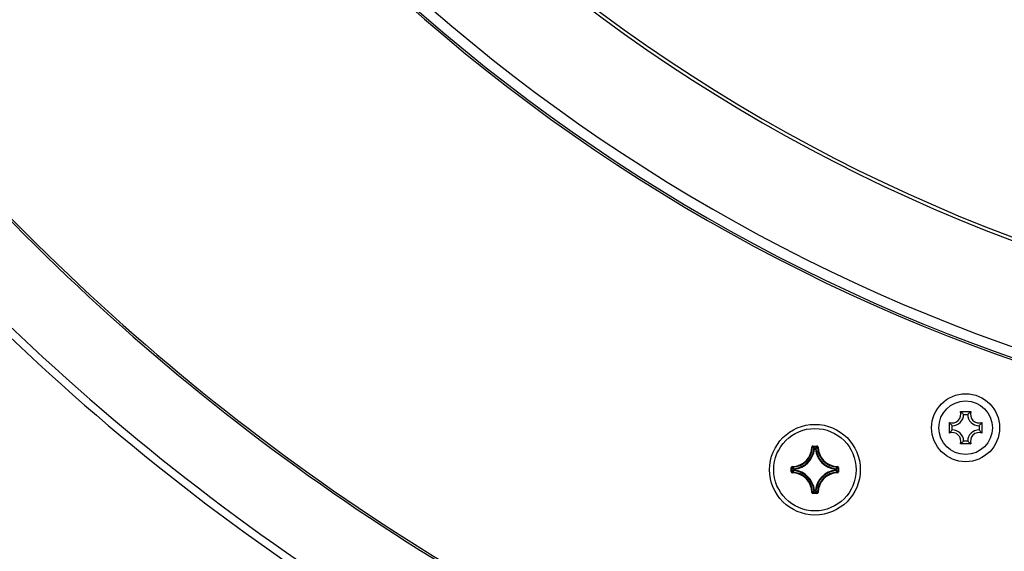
# Model space of a CAD drawing. Header units: millimetres. Extents: x 0 to 420, y 0 to 297.
# Tile 229 of 256: x 333 to 352, y 179 to 189. Entities that reach past the tile are written whole.
import ezdxf

# ---------------------------------------------------------------- set-up
doc = ezdxf.new("R2010")
doc.units = ezdxf.units.MM
doc.header["$LTSCALE"] = 23.1
doc.layers.get('0').update_dxf_attribs({"linetype": 'CONTINUOUS'})
doc.layers.add('02___PRT_ALL_AXES', color=7, linetype='CONTINUOUS')
doc.layers.add('AXES', color=7, linetype='CONTINUOUS')

msp = doc.modelspace()

# ---------------------------------------------------------------- linework, layer by layer
at = {"color": 7, "linetype": 'Continuous'}
for p, q in [((351.1731, 181.4568), (351.3775, 181.4568)), ((351.2353, 181.4034), (351.3153, 181.4034)), ((350.9619, 181.0412), (350.9619, 181.2456)), ((351.5887, 181.2456), (351.5887, 181.0412)), ((351.0153, 181.1034), (351.0153, 181.1834)), ((351.5353, 181.1834), (351.5353, 181.1034)), ((351.3775, 180.83), (351.1731, 180.83)), ((351.3153, 180.8834), (351.2353, 180.8834)), ((348.2907, 180.7692), (348.3007, 180.7689)), ((348.3106, 180.7886), (348.3894, 180.7886)), ((348.3106, 180.7886), (348.3106, 180.7786)), ((348.3106, 180.7786), (348.3894, 180.7786)), ((348.3419, 180.7352), (348.332, 180.7362)), ((348.3419, 180.7452), (348.358, 180.7452)), ((348.3419, 180.7352), (348.3419, 180.7452)), ((348.342, 180.7352), (348.358, 180.7352)), ((348.358, 180.7352), (348.358, 180.7452)), ((348.358, 180.7352), (348.3679, 180.7362)), ((348.3894, 180.7886), (348.3894, 180.7786)), ((348.4093, 180.7692), (348.3993, 180.7689)), ((347.8908, 180.3688), (347.9008, 180.3688)), ((347.8908, 180.29), (347.8908, 180.3688)), ((347.8908, 180.29), (347.9008, 180.29)), ((347.9008, 180.29), (347.9008, 180.3688)), ((347.9102, 180.3887), (347.9105, 180.3787)), ((347.9102, 180.2701), (347.9105, 180.2801)), ((347.9442, 180.3374), (347.9342, 180.3374)), ((347.9342, 180.3214), (347.9342, 180.3374)), ((347.9442, 180.3214), (347.9342, 180.3214)), ((347.9442, 180.3374), (347.9432, 180.3474)), ((347.9442, 180.3214), (347.9432, 180.3114)), ((347.9442, 180.3214), (347.9442, 180.3374)), ((348.7558, 180.3374), (348.7568, 180.3474)), ((348.7558, 180.3374), (348.7658, 180.3374)), ((348.7558, 180.3374), (348.7558, 180.3214)), ((348.7558, 180.3214), (348.7658, 180.3214)), ((348.7558, 180.3214), (348.7568, 180.3114)), ((348.7658, 180.3374), (348.7658, 180.3214)), ((348.7898, 180.3887), (348.7895, 180.3787)), ((348.7898, 180.2701), (348.7895, 180.2801)), ((348.8092, 180.3688), (348.7992, 180.3688)), ((348.7992, 180.3688), (348.7992, 180.29)), ((348.8092, 180.29), (348.7992, 180.29)), ((348.8092, 180.3688), (348.8092, 180.29)), ((348.2907, 179.8896), (348.3007, 179.8899)), ((348.3894, 179.8802), (348.3106, 179.8802)), ((348.3106, 179.8702), (348.3106, 179.8802)), ((348.3894, 179.8702), (348.3106, 179.8702)), ((348.3419, 179.9236), (348.332, 179.9226)), ((348.3419, 179.9236), (348.3419, 179.9136)), ((348.358, 179.9136), (348.3419, 179.9136)), ((348.358, 179.9236), (348.342, 179.9236)), ((348.358, 179.9236), (348.3679, 179.9226)), ((348.358, 179.9236), (348.358, 179.9136)), ((348.3894, 179.8702), (348.3894, 179.8802)), ((348.4093, 179.8896), (348.3993, 179.8899))]:
    msp.add_line(p, q, dxfattribs=at)
for centre, radius in [((351.2753, 181.1434), 0.66), ((351.2753, 181.1434), 0.52), ((348.35, 180.3294), 0.88)]:
    msp.add_circle(centre, radius, dxfattribs=at)
for centre, radius, start, end in [((363.731, 215.5434), 32.8633, 210.13171, 329.86829), ((363.731, 215.5434), 32.8, 209.97295, 330.02705), ((363.731, 215.5434), 35, 215.2002, 324.7998), ((363.731, 215.5434), 34.8, 215.22771, 324.77229), ((363.731, 215.5434), 35.04, 215.29282, 324.70718), ((363.731, 215.5434), 43.4015, 217.66557, 242.12976), ((363.731, 215.5434), 44.8686, 217.34067, 242.12976), ((363.731, 215.5434), 45.0218, 217.34067, 242.12976), ((363.731, 215.5434), 48.8424, 216.33842, 231.26836), ((363.731, 215.5434), 48.8085, 216.38022, 231.27673), ((351.0153, 181.4034), 0.1666, 251.30248, 18.69752), ((351.0153, 181.4034), 0.22, 270, 360), ((351.5353, 181.4034), 0.22, 180, 270), ((351.5353, 181.4034), 0.1666, 161.30248, 288.69752), ((351.0153, 180.8834), 0.1666, 341.30248, 108.69752), ((351.0153, 180.8834), 0.22, 0, 90), ((351.5353, 180.8834), 0.22, 90, 180), ((351.5353, 180.8834), 0.1666, 71.30248, 198.69752), ((347.9, 180.7794), 0.3908, 271.50113, 358.49886), ((347.9, 180.7794), 0.4008, 271.50107, 358.49892), ((347.9, 180.7794), 0.4442, 276.51334, 353.49837), ((347.9, 180.7794), 0.4342, 276.7313, 353.28095), ((348.3106, 180.7686), 0.0199, 89.95331, 178.49632), ((347.4572, 179.9272), 1.1916, 42.76151, 44.93996), ((347.4248, 179.916), 1.2365, 42.11664, 44.239), ((348.342, 180.7352), 0.0101, 90.46116, 173.833), ((349.2752, 179.916), 1.2365, 135.76099, 137.88337), ((348.8, 180.7794), 0.4442, 186.50326, 263.49585), ((349.2429, 179.9271), 1.1917, 135.06013, 137.2384), ((348.8, 180.7794), 0.4342, 186.72061, 263.27804), ((348.8, 180.7794), 0.4008, 181.50107, 268.49892), ((348.8, 180.7794), 0.3908, 181.50113, 268.49887), ((347.9107, 180.29), 0.0199, 179.94591, 268.51539), ((348.7634, 181.2546), 1.2365, 225.76099, 227.88337), ((348.7634, 179.4042), 1.2365, 132.11664, 134.239), ((347.9, 179.8794), 0.3908, 1.50114, 88.49886), ((348.7522, 181.2223), 1.1917, 225.06013, 227.2384), ((348.7522, 179.4366), 1.1916, 132.76151, 134.93996), ((347.9, 179.8794), 0.4008, 1.50107, 88.49892), ((347.9442, 180.3374), 0.0101, 96.167, 179.53884), ((347.9, 179.8794), 0.4442, 6.51609, 83.48814), ((347.9, 179.8794), 0.4342, 6.73382, 83.27009), ((348.8, 179.8794), 0.4442, 96.50644, 173.48604), ((348.8, 179.8794), 0.4342, 96.72427, 173.26832), ((348.8, 179.8794), 0.4008, 91.50108, 178.49892), ((348.8, 179.8794), 0.3908, 91.50113, 178.49887), ((347.9478, 181.2222), 1.1916, 312.76151, 314.93996), ((347.9478, 179.4366), 1.1916, 45.06004, 47.23849), ((347.9366, 181.2546), 1.2365, 312.11664, 314.239), ((347.9366, 179.4042), 1.2365, 45.761, 47.88336), ((348.7892, 180.3688), 0.0199, 359.94602, 88.51498), ((348.7892, 180.29), 0.0199, 271.4969, 0.04933), ((348.3106, 179.8901), 0.0199, 181.45488, 270.06559), ((347.4571, 180.7317), 1.1917, 315.06013, 317.2384), ((347.4248, 180.7428), 1.2365, 315.76099, 317.88337), ((349.2752, 180.7428), 1.2365, 222.11664, 224.239), ((349.2428, 180.7316), 1.1916, 222.76151, 224.93996), ((348.3894, 179.8901), 0.0199, 269.92548, 358.56799)]:
    msp.add_arc(centre, radius, start, end, dxfattribs=at)
for points, knots in [([(351.2353, 181.4034), (351.2308, 181.4079), (351.2112, 181.427), (351.1901, 181.4446), (351.1731, 181.4568)], [0, 0, 0, 0, 0.2346227, 1, 1, 1, 1]), ([(351.3153, 181.4034), (351.3199, 181.4079), (351.3395, 181.427), (351.3605, 181.4446), (351.3775, 181.4568)], [0, 0, 0, 0, 0.2346227, 1, 1, 1, 1]), ([(351.0153, 181.1834), (351.0108, 181.1879), (350.9918, 181.2076), (350.9741, 181.2286), (350.9619, 181.2456)], [0, 0, 0, 0, 0.2346227, 1, 1, 1, 1]), ([(351.5353, 181.1834), (351.5399, 181.1879), (351.5589, 181.2076), (351.5765, 181.2286), (351.5887, 181.2456)], [0, 0, 0, 0, 0.2346227, 1, 1, 1, 1]), ([(351.0153, 181.1034), (351.0108, 181.0989), (350.9918, 181.0792), (350.9741, 181.0582), (350.9619, 181.0412)], [0, 0, 0, 0, 0.2346227, 1, 1, 1, 1]), ([(351.5353, 181.1034), (351.5399, 181.0989), (351.5589, 181.0792), (351.5765, 181.0582), (351.5887, 181.0412)], [0, 0, 0, 0, 0.2346227, 1, 1, 1, 1]), ([(351.2353, 180.8834), (351.2308, 180.8789), (351.2112, 180.8598), (351.1901, 180.8422), (351.1731, 180.83)], [0, 0, 0, 0, 0.2346227, 1, 1, 1, 1]), ([(351.3153, 180.8834), (351.3199, 180.8789), (351.3395, 180.8598), (351.3605, 180.8422), (351.3775, 180.83)], [0, 0, 0, 0, 0.2346227, 1, 1, 1, 1]), ([(348.3007, 180.7689), (348.3007, 180.7714), (348.3029, 180.7766), (348.3081, 180.7786), (348.3106, 180.7786)], [0, 0, 0, 0, 0.500008, 1, 1, 1, 1]), ([(348.358, 180.7452), (348.3604, 180.7452), (348.3653, 180.7433), (348.3677, 180.7386), (348.3679, 180.7362)], [0, 0, 0, 0, 0.4999439, 1, 1, 1, 1]), ([(348.4093, 180.7692), (348.4092, 180.7742), (348.4048, 180.7845), (348.3944, 180.7886), (348.3894, 180.7886)], [0, 0, 0, 0, 0.4999908, 1, 1, 1, 1]), ([(348.3894, 180.7786), (348.3919, 180.7786), (348.3971, 180.7766), (348.3993, 180.7714), (348.3993, 180.7689)], [0, 0, 0, 0, 0.5000089, 1, 1, 1, 1]), ([(347.9102, 180.3887), (347.9052, 180.3886), (347.8949, 180.3842), (347.8908, 180.3738), (347.8908, 180.3688)], [0, 0, 0, 0, 0.4999952, 1, 1, 1, 1]), ([(347.9008, 180.3688), (347.9008, 180.3713), (347.9028, 180.3765), (347.908, 180.3787), (347.9105, 180.3787)], [0, 0, 0, 0, 0.5000089, 1, 1, 1, 1]), ([(347.9105, 180.2801), (347.908, 180.2801), (347.9028, 180.2823), (347.9008, 180.2875), (347.9008, 180.29)], [0, 0, 0, 0, 0.500008, 1, 1, 1, 1]), ([(347.9432, 180.3114), (347.9408, 180.3117), (347.9361, 180.3141), (347.9342, 180.319), (347.9342, 180.3214)], [0, 0, 0, 0, 0.5000561, 1, 1, 1, 1]), ([(348.7568, 180.3474), (348.7592, 180.3471), (348.7639, 180.3447), (348.7658, 180.3398), (348.7658, 180.3374)], [0, 0, 0, 0, 0.5000561, 1, 1, 1, 1]), ([(348.7658, 180.3214), (348.7658, 180.319), (348.7639, 180.3141), (348.7592, 180.3117), (348.7568, 180.3114)], [0, 0, 0, 0, 0.4999439, 1, 1, 1, 1]), ([(348.7895, 180.3787), (348.792, 180.3787), (348.7972, 180.3765), (348.7992, 180.3713), (348.7992, 180.3688)], [0, 0, 0, 0, 0.500008, 1, 1, 1, 1]), ([(348.7992, 180.29), (348.7992, 180.2875), (348.7972, 180.2823), (348.792, 180.2801), (348.7895, 180.2801)], [0, 0, 0, 0, 0.5000088, 1, 1, 1, 1]), ([(348.3106, 179.8802), (348.3081, 179.8802), (348.3029, 179.8822), (348.3007, 179.8874), (348.3007, 179.8899)], [0, 0, 0, 0, 0.5000089, 1, 1, 1, 1]), ([(348.3419, 179.9136), (348.3396, 179.9136), (348.3346, 179.9155), (348.3323, 179.9202), (348.332, 179.9226)], [0, 0, 0, 0, 0.4999439, 1, 1, 1, 1]), ([(348.3679, 179.9226), (348.3677, 179.9202), (348.3653, 179.9155), (348.3604, 179.9136), (348.358, 179.9136)], [0, 0, 0, 0, 0.5000561, 1, 1, 1, 1]), ([(348.3993, 179.8899), (348.3993, 179.8874), (348.3971, 179.8822), (348.3919, 179.8802), (348.3894, 179.8802)], [0, 0, 0, 0, 0.5000081, 1, 1, 1, 1])]:
    msp.add_open_spline(points, degree=3, knots=knots, dxfattribs=at)
at = {"layer": '02___PRT_ALL_AXES', "color": 7, "linetype": 'Continuous'}
msp.add_arc((363.731, 215.5434), 43.3615, 217.64757, 242.12976, dxfattribs=at)
at = {"layer": 'AXES', "color": 7, "linetype": 'Continuous'}
msp.add_circle((348.35, 180.3294), 0.8, dxfattribs=at)

doc.saveas('drawing.dxf')
